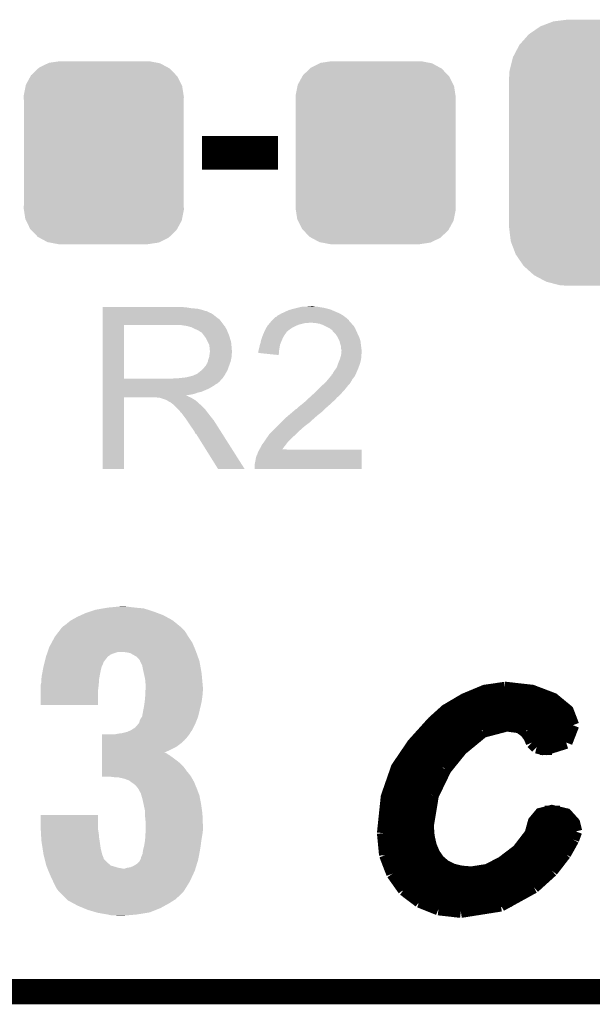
# Model space of a CAD drawing. Extents: x -1.3 to 24.2, y -3.9 to 39.7.
# Tile 8 of 48: x 11.6 to 15, y -3.9 to 2. Entities that reach past the tile are written whole.
import ezdxf

# ---------------------------------------------------------------- set-up
doc = ezdxf.new("R2010")
doc.units = 0
doc.layers.get('0').update_dxf_attribs({"linetype": 'CONTINUOUS'})
for name, color, linetype in [('5V_TO_3V3_CLICK_V100_GKO', 14, 'CONTINUOUS'), ('5V_TO_3V3_CLICK_V100_GTO', 12, 'CONTINUOUS'), ('5V_TO_3V3_CLICK_V100_GTS', 13, 'CONTINUOUS')]:
    doc.layers.add(name, color=color, linetype=linetype)

# ---------------------------------------------------------------- blocks, each defined once
blk = doc.blocks.new('CUSTOM_51')
for points in [[(-0.412794, 0.76087), (-0.368484, 0.777768), (0.407388, 0.76087), (0.3756, 0.777768)], [(-0.368484, 0.777768), (-0.333938, 0.790942), (0.3756, 0.777768), (0.32361, 0.790942)], [(-0.333938, 0.790942), (-0.273256, 0.798498), (0.32361, 0.790942), (0.29379, 0.798498)], [(-0.273256, 0.798498), (-0.25019, 0.80137), (0.29379, 0.798498), (0.25019, 0.80137)], [(-0.50967, 0.681926), (-0.482218, 0.71288), (0.51306, 0.681926), (0.47841, 0.71288)], [(-0.482218, 0.71288), (-0.44566, 0.738152), (0.47841, 0.71288), (0.45012, 0.738152)], [(-0.44566, 0.738152), (-0.412794, 0.76087), (0.45012, 0.738152), (0.407388, 0.76087)], [(-0.538216, 0.649738), (-0.50967, 0.681926), (0.53514, 0.649738), (0.51306, 0.681926)], [(-0.577562, 0.575076), (-0.55793, 0.61233), (0.574852, 0.575076), (0.560798, 0.61233)], [(-0.55793, 0.61233), (-0.538216, 0.649738), (0.560798, 0.61233), (0.53514, 0.649738)], [(-0.587972, 0.533366), (-0.577562, 0.575076), (0.590586, 0.533366), (0.574852, 0.575076)], [(-0.60071, 0.44958), (-0.597996, 0.49319), (0.60071, 0.44958), (0.595442, 0.49319)], [(-0.597996, 0.49319), (-0.587972, 0.533366), (0.595442, 0.49319), (0.590586, 0.533366)], [(-0.60198, -0.44958), (-0.60198, 0.44958), (0.60198, -0.44958), (0.60198, 0.44958)], [(-0.59544, -0.49319), (-0.60071, -0.44958), (0.597996, -0.49319), (0.60071, -0.44958)], [(-0.590586, -0.533366), (-0.59544, -0.49319), (0.58797, -0.533366), (0.597996, -0.49319)], [(-0.57485, -0.575076), (-0.590586, -0.533366), (0.577562, -0.575076), (0.58797, -0.533366)], [(-0.560798, -0.61233), (-0.57485, -0.575076), (0.557928, -0.61233), (0.577562, -0.575076)], [(-0.535138, -0.649738), (-0.560798, -0.61233), (0.538216, -0.649738), (0.557928, -0.61233)], [(-0.51306, -0.681926), (-0.535138, -0.649738), (0.509668, -0.681926), (0.538216, -0.649738)], [(-0.478408, -0.71288), (-0.51306, -0.681926), (0.482218, -0.71288), (0.509668, -0.681926)], [(-0.45012, -0.738152), (-0.478408, -0.71288), (0.445658, -0.738152), (0.482218, -0.71288)], [(-0.407386, -0.76087), (-0.45012, -0.738152), (0.412794, -0.76087), (0.445658, -0.738152)], [(-0.3756, -0.777768), (-0.407386, -0.76087), (0.368482, -0.777768), (0.412794, -0.76087)], [(-0.323608, -0.790942), (-0.3756, -0.777768), (0.333938, -0.790942), (0.368482, -0.777768)], [(-0.29379, -0.798498), (-0.323608, -0.790942), (0.273254, -0.798498), (0.333938, -0.790942)], [(-0.25019, -0.80137), (-0.29379, -0.798498), (0.25019, -0.80137), (0.273254, -0.798498)]]:
    blk.add_solid(points)
blk = doc.blocks.new('CUSTOM_52')
for points in [[(-0.39008, 0.512452), (-0.336512, 0.538644), (0.3876, 0.512452), (0.339192, 0.538644)], [(-0.336512, 0.538644), (-0.330752, 0.54146), (0.339192, 0.538644), (0.324464, 0.54146)], [(-0.330752, 0.54146), (-0.266332, 0.551046), (0.324464, 0.54146), (0.274326, 0.551046)], [(-0.266332, 0.551046), (-0.26543, 0.55118), (0.274326, 0.551046), (0.26543, 0.55118)], [(-0.437866, 0.466866), (-0.39557, 0.507216), (0.436224, 0.466866), (0.397276, 0.507216)], [(-0.39557, 0.507216), (-0.39008, 0.512452), (0.397276, 0.507216), (0.3876, 0.512452)], [(-0.469636, 0.408968), (-0.4418, 0.4597), (0.468318, 0.408968), (0.44314, 0.4597)], [(-0.4418, 0.4597), (-0.437866, 0.466866), (0.44314, 0.4597), (0.436224, 0.466866)], [(-0.482418, 0.344176), (-0.4713, 0.400542), (0.481224, 0.344176), (0.472498, 0.400542)], [(-0.4713, 0.400542), (-0.469636, 0.408968), (0.472498, 0.400542), (0.468318, 0.408968)], [(-0.4826, 0.33528), (-0.482418, 0.344176), (0.4826, 0.33528), (0.481224, 0.344176)], [(-0.48133, 0.311898), (-0.4826, 0.33528), (0.48133, 0.311898), (0.4826, 0.33528)], [(-0.48133, 0.311896), (-0.48133, 0.311898), (0.48133, 0.311896), (0.48133, 0.311898)], [(-0.48133, -0.311896), (-0.48133, 0.311896), (0.48133, -0.311896), (0.48133, 0.311896)], [(-0.4826, -0.33528), (-0.481332, -0.311898), (0.4826, -0.33528), (0.48133, -0.311898)], [(-0.481222, -0.344176), (-0.4826, -0.33528), (0.482418, -0.344176), (0.4826, -0.33528)], [(-0.481332, -0.311898), (-0.48133, -0.311896), (0.48133, -0.311898), (0.48133, -0.311896)], [(-0.472498, -0.400542), (-0.481222, -0.344176), (0.471298, -0.400542), (0.482418, -0.344176)], [(-0.468316, -0.408968), (-0.472498, -0.400542), (0.469636, -0.408968), (0.471298, -0.400542)], [(-0.44314, -0.4597), (-0.468316, -0.408968), (0.441798, -0.4597), (0.469636, -0.408968)], [(-0.436222, -0.466866), (-0.44314, -0.4597), (0.437866, -0.466866), (0.441798, -0.4597)], [(-0.397276, -0.507216), (-0.436222, -0.466866), (0.395568, -0.507216), (0.437866, -0.466866)], [(-0.387598, -0.512452), (-0.397276, -0.507216), (0.39008, -0.512452), (0.395568, -0.507216)], [(-0.339192, -0.538644), (-0.387598, -0.512452), (0.33651, -0.538644), (0.39008, -0.512452)], [(-0.324462, -0.54146), (-0.339192, -0.538644), (0.330752, -0.54146), (0.33651, -0.538644)], [(-0.274326, -0.551046), (-0.324462, -0.54146), (0.26633, -0.551046), (0.330752, -0.54146)], [(-0.26543, -0.55118), (-0.274326, -0.551046), (0.26543, -0.55118), (0.26633, -0.551046)]]:
    blk.add_solid(points)

msp = doc.modelspace()

# ---------------------------------------------------------------- linework, layer by layer
at = {"layer": '5V_TO_3V3_CLICK_V100_GKO', "const_width": 0.1524}
msp.add_lwpolyline([(-1.27, -3.81), (21.59, -3.81)], dxfattribs=at)
at = {"layer": '5V_TO_3V3_CLICK_V100_GTO'}
for points, const_width in [([(12.68984, 1.2446), (13.14704, 1.2446)], 0.2032), ([(13.78204, -2.85496), (13.8049, -2.63652), (13.86586, -2.46126), (13.96238, -2.31902), (14.08176, -2.18694), (14.1605, -2.11582), (14.27226, -2.04978), (14.39418, -1.99898), (14.5161, -1.9812)], 0.0762), ([(14.5161, -1.9812), (14.52118, -1.9812), (14.67866, -1.99898), (14.80566, -2.04724), (14.89202, -2.11836), (14.92504, -2.20472)], 0.0762), ([(14.28496, -2.04216), (14.79804, -2.04216)], 0.0762), ([(14.15796, -2.11836), (14.89202, -2.11836)], 0.0762), ([(14.07414, -2.19456), (14.92504, -2.19456)], 0.0762), ([(14.38148, -2.24282), (14.52626, -2.20472)], 0.0762), ([(14.52626, -2.20472), (14.60246, -2.21488)], 0.0762), ([(14.60246, -2.21488), (14.64056, -2.24282)], 0.0762), ([(14.8844, -2.30886), (14.92504, -2.20472)], 0.0762), ([(14.00302, -2.27076), (14.3383, -2.27076)], 0.0762), ([(14.25194, -2.3495), (14.38148, -2.24282)], 0.0762), ([(14.64056, -2.24282), (14.66342, -2.2733)], 0.0762), ([(14.66088, -2.27076), (14.9098, -2.27076)], 0.0762), ([(14.66342, -2.2733), (14.67866, -2.30886)], 0.0762), ([(13.93952, -2.34696), (14.25448, -2.34696)], 0.0762), ([(14.15542, -2.46888), (14.25194, -2.3495)], 0.0762), ([(14.67866, -2.30886), (14.7066, -2.3368)], 0.0762), ([(14.7066, -2.3368), (14.75486, -2.3495)], 0.0762), ([(14.72692, -2.34696), (14.79804, -2.34696)], 0.0762), ([(14.75486, -2.3495), (14.8844, -2.30886)], 0.0762), ([(13.88872, -2.42316), (14.18844, -2.42316)], 0.0762), ([(14.07922, -2.62636), (14.15542, -2.46888)], 0.0762), ([(13.84808, -2.49936), (14.13764, -2.49936)], 0.0762), ([(13.82014, -2.57556), (14.09954, -2.57556)], 0.0762), ([(14.04874, -2.81178), (14.07922, -2.62636)], 0.0762), ([(13.79982, -2.65176), (14.0716, -2.65176)], 0.0762), ([(13.78712, -2.72796), (14.05382, -2.72796)], 0.0762), ([(14.04874, -2.81178), (14.05382, -2.87528), (14.06652, -2.93116), (14.08684, -2.97942), (14.11478, -3.02006), (14.15288, -3.05308), (14.1986, -3.07594), (14.25194, -3.08864), (14.3129, -3.09372), (14.40942, -3.07848), (14.49832, -3.03276), (14.59484, -2.9591), (14.67104, -2.86004), (14.69136, -2.78638), (14.72946, -2.74066), (14.79804, -2.72288), (14.8844, -2.7432), (14.93012, -2.794), (14.94282, -2.8448)], 0.0762), ([(14.75486, -2.72796), (14.8463, -2.72796)], 0.0762), ([(13.78204, -2.80416), (14.04874, -2.80416)], 0.0762), ([(14.68628, -2.80416), (14.93266, -2.80416)], 0.0762), ([(13.78204, -2.85496), (13.79474, -2.98704)], 0.0762), ([(13.78204, -2.88036), (14.05382, -2.88036)], 0.0762), ([(14.65834, -2.88036), (14.93012, -2.88036)], 0.0762), ([(14.92504, -2.89306), (14.94282, -2.8448)], 0.0762), ([(14.87678, -2.97942), (14.92504, -2.89306)], 0.0762), ([(13.78966, -2.95656), (14.07414, -2.95656)], 0.0762), ([(13.79474, -2.98704), (13.83792, -3.0988)], 0.0762), ([(14.59738, -2.95656), (14.89202, -2.95656)], 0.0762), ([(14.79804, -3.08102), (14.87678, -2.97942)], 0.0762), ([(13.80998, -3.03276), (14.12748, -3.03276)], 0.0762), ([(14.50086, -3.03276), (14.83868, -3.03276)], 0.0762), ([(13.83792, -3.0988), (13.9065, -3.19532)], 0.0762), ([(13.843, -3.10896), (14.77264, -3.10896)], 0.0762), ([(14.68882, -3.18008), (14.79804, -3.08102)], 0.0762), ([(14.4907, -3.2893), (14.68882, -3.18008)], 0.0762), ([(13.89888, -3.18516), (14.6812, -3.18516)], 0.0762), ([(13.9065, -3.19532), (14.00048, -3.26644)], 0.0762), ([(13.99286, -3.26136), (14.55674, -3.26136)], 0.0762), ([(14.00048, -3.26644), (14.11478, -3.31216)], 0.0762), ([(14.2494, -3.3274), (14.4907, -3.2893)], 0.0762), ([(14.11478, -3.31216), (14.2494, -3.3274)], 0.0762)]:
    msp.add_lwpolyline(points, dxfattribs=dict(at, const_width=const_width))
for points in [[(12.09042, 0.31242), (12.090422, 0.31496), (12.59586, 0.31242), (12.56792, 0.31496)], [(12.09042, 0.30734), (12.09042, 0.31242), (12.626338, 0.30734), (12.59586, 0.31242)], [(12.09042, 0.3048), (12.09042, 0.30734), (12.6619, 0.3048), (12.626338, 0.30734)], [(12.09042, 0.29718), (12.09042, 0.3048), (12.692378, 0.29718), (12.6619, 0.3048)], [(12.09042, 0.2921), (12.09042, 0.29718), (12.707622, 0.2921), (12.692378, 0.29718)], [(13.19784, 0.28956), (13.21562, 0.297182), (13.48825, 0.28956), (13.470464, 0.297182)], [(13.21562, 0.297182), (13.224506, 0.29972), (13.470464, 0.297182), (13.464542, 0.29972)], [(13.224506, 0.29972), (13.2334, 0.30226), (13.464542, 0.29972), (13.455018, 0.30226)], [(13.2334, 0.30226), (13.26388, 0.30988), (13.455018, 0.30226), (13.42644, 0.30988)], [(13.26388, 0.30988), (13.27404, 0.31242), (13.42644, 0.30988), (13.411202, 0.31242)], [(13.27404, 0.31242), (13.296902, 0.3175), (13.411202, 0.31242), (13.380722, 0.3175)], [(13.3223, 0.3175), (13.347698, 0.32004), (13.370562, 0.3175), (13.360402, 0.32004)], [(12.090418, 0.21844), (12.09042, 0.238758), (12.81176, 0.21844), (12.796522, 0.238758)], [(12.09042, 0.28956), (12.09042, 0.2921), (12.720322, 0.28956), (12.707622, 0.2921)], [(12.09042, 0.289538), (12.09042, 0.28956), (12.72286, 0.289538), (12.720322, 0.28956)], [(12.09042, 0.287014), (12.09042, 0.289538), (12.722874, 0.287014), (12.72286, 0.289538)], [(12.09042, 0.28194), (12.09042, 0.287014), (12.73302, 0.28194), (12.722874, 0.287014)], [(12.09042, 0.276858), (12.09042, 0.28194), (12.745722, 0.276858), (12.73302, 0.28194)], [(12.09042, 0.2667), (12.09042, 0.276858), (12.76096, 0.2667), (12.745722, 0.276858)], [(12.09042, 0.254), (12.09042, 0.2667), (12.7762, 0.254), (12.76096, 0.2667)], [(12.09042, 0.238758), (12.09042, 0.254), (12.796522, 0.238758), (12.7762, 0.254)], [(13.108938, 0.231138), (13.116544, 0.238744), (13.576304, 0.231138), (13.573764, 0.238744)], [(13.116544, 0.238744), (13.11656, 0.23876), (13.573764, 0.238744), (13.571226, 0.23876)], [(13.11656, 0.23876), (13.119102, 0.241302), (13.571226, 0.23876), (13.568678, 0.241302)], [(13.119102, 0.241302), (13.131804, 0.254), (13.568678, 0.241302), (13.55344, 0.254)], [(13.131804, 0.254), (13.139422, 0.256544), (13.55344, 0.254), (13.54988, 0.256544)], [(13.139422, 0.256544), (13.147044, 0.264162), (13.54988, 0.256544), (13.539216, 0.264162)], [(13.147044, 0.264162), (13.152118, 0.2667), (13.539216, 0.264162), (13.535662, 0.2667)], [(13.152118, 0.2667), (13.157198, 0.26924), (13.535662, 0.2667), (13.531218, 0.26924)], [(13.157198, 0.26924), (13.169898, 0.27686), (13.531218, 0.26924), (13.517882, 0.27686)], [(13.169898, 0.27686), (13.1826, 0.28194), (13.517882, 0.27686), (13.50603, 0.28194)], [(13.1826, 0.28194), (13.19784, 0.28956), (13.50603, 0.28194), (13.48825, 0.28956)], [(12.090412, -0.116818), (12.090418, 0.20572), (12.21994, -0.116818), (12.219942, 0.20572)], [(12.090418, 0.20574), (12.090418, 0.21844), (12.821638, 0.20574), (12.81176, 0.21844)], [(12.090418, 0.20572), (12.090418, 0.20574), (12.219942, 0.20572), (12.52728, 0.20574)], [(12.598402, 0.20066), (12.565382, 0.20574), (12.825588, 0.20066), (12.821638, 0.20574)], [(12.617042, 0.195576), (12.598402, 0.20066), (12.82954, 0.195576), (12.825588, 0.20066)], [(12.62634, 0.19304), (12.617042, 0.195576), (12.829544, 0.19304), (12.82954, 0.195576)], [(12.626352, 0.193034), (12.62634, 0.19304), (12.829544, 0.193034), (12.829544, 0.19304)], [(12.64666, 0.18288), (12.626352, 0.193034), (12.83716, 0.18288), (12.829544, 0.193034)], [(12.66444, 0.17526), (12.64666, 0.18288), (12.840208, 0.17526), (12.83716, 0.18288)], [(13.066346, 0.167638), (13.07338, 0.182878), (13.20292, 0.167638), (13.222512, 0.182878)], [(13.07338, 0.182878), (13.074832, 0.18542), (13.222512, 0.182878), (13.225782, 0.18542)], [(13.074832, 0.18542), (13.082088, 0.19812), (13.225782, 0.18542), (13.24864, 0.19812)], [(13.082088, 0.19812), (13.08354, 0.200658), (13.24864, 0.19812), (13.25435, 0.200658)], [(13.08354, 0.200658), (13.08989, 0.20828), (13.25435, 0.200658), (13.271498, 0.20828)], [(13.08989, 0.20828), (13.098356, 0.21844), (13.271498, 0.20828), (13.312138, 0.21844)], [(13.098356, 0.21844), (13.100472, 0.220978), (13.329916, 0.21844), (13.334996, 0.220978)], [(13.100472, 0.22098), (13.108938, 0.231138), (13.58646, 0.22098), (13.576304, 0.231138)], [(13.100472, 0.220978), (13.100472, 0.22098), (13.334996, 0.220978), (13.342622, 0.22098)], [(13.373102, 0.21844), (13.342622, 0.22098), (13.589, 0.21844), (13.58646, 0.22098)], [(13.373114, 0.218438), (13.373102, 0.21844), (13.589, 0.218438), (13.589, 0.21844)], [(13.401038, 0.21336), (13.373114, 0.218438), (13.592812, 0.21336), (13.589, 0.218438)], [(13.414586, 0.20828), (13.401038, 0.21336), (13.596622, 0.20828), (13.592812, 0.21336)], [(13.42136, 0.20574), (13.414586, 0.20828), (13.599162, 0.20574), (13.596622, 0.20828)], [(13.431524, 0.200658), (13.42136, 0.20574), (13.604242, 0.200658), (13.599162, 0.20574)], [(13.456918, 0.18796), (13.431524, 0.200658), (13.61186, 0.18796), (13.604242, 0.200658)], [(13.456922, 0.187958), (13.456918, 0.18796), (13.61186, 0.187958), (13.61186, 0.18796)], [(13.46708, 0.18034), (13.456922, 0.187958), (13.615324, 0.18034), (13.61186, 0.187958)], [(13.474696, 0.17526), (13.46708, 0.18034), (13.617634, 0.17526), (13.615324, 0.18034)], [(12.67291, 0.17018), (12.66444, 0.17526), (12.84224, 0.17018), (12.840208, 0.17526)], [(12.67714, 0.167642), (12.67291, 0.17018), (12.843328, 0.167642), (12.84224, 0.17018)], [(12.684764, 0.16256), (12.67714, 0.167642), (12.845506, 0.16256), (12.843328, 0.167642)], [(12.687304, 0.162552), (12.684764, 0.16256), (12.84551, 0.162552), (12.845506, 0.16256)], [(12.69492, 0.1524), (12.687304, 0.162552), (12.84986, 0.1524), (12.84551, 0.162552)], [(12.70254, 0.14224), (12.69492, 0.1524), (12.853248, 0.14224), (12.84986, 0.1524)], [(12.711612, 0.12954), (12.70254, 0.14224), (12.85748, 0.12954), (12.853248, 0.14224)], [(12.71524, 0.124458), (12.711612, 0.12954), (12.859006, 0.124458), (12.85748, 0.12954)], [(12.7254, 0.104138), (12.71524, 0.124458), (12.8651, 0.104138), (12.859006, 0.124458)], [(13.045442, 0.1143), (13.050884, 0.12954), (13.170988, 0.1143), (13.17752, 0.12954)], [(13.050884, 0.12954), (13.057232, 0.147318), (13.17752, 0.12954), (13.187678, 0.147318)], [(13.057232, 0.147318), (13.05814, 0.149858), (13.187678, 0.147318), (13.189582, 0.149858)], [(13.05814, 0.149858), (13.061656, 0.15748), (13.189582, 0.149858), (13.1953, 0.15748)], [(13.061656, 0.15748), (13.065174, 0.1651), (13.1953, 0.15748), (13.20038, 0.1651)], [(13.065174, 0.1651), (13.066346, 0.167638), (13.20038, 0.1651), (13.20292, 0.167638)], [(13.477238, 0.170184), (13.474696, 0.17526), (13.61994, 0.170184), (13.617634, 0.17526)], [(13.487402, 0.16002), (13.477238, 0.170184), (13.62456, 0.16002), (13.61994, 0.170184)], [(13.495018, 0.152402), (13.487402, 0.16002), (13.628078, 0.152402), (13.62456, 0.16002)], [(13.50772, 0.132078), (13.495018, 0.152402), (13.63746, 0.132078), (13.628078, 0.152402)], [(13.51026, 0.127), (13.50772, 0.132078), (13.639802, 0.127), (13.63746, 0.132078)], [(13.51788, 0.111762), (13.51026, 0.127), (13.644154, 0.111762), (13.639802, 0.127)], [(12.73302, 0.088896), (12.7254, 0.104138), (12.866626, 0.088896), (12.8651, 0.104138)], [(12.734472, 0.07874), (12.73302, 0.088896), (12.86764, 0.07874), (12.866626, 0.088896)], [(12.73556, 0.071118), (12.734472, 0.07874), (12.868276, 0.071118), (12.86764, 0.07874)], [(12.735562, 0.058418), (12.73556, 0.071118), (12.869334, 0.058418), (12.868276, 0.071118)], [(13.03147, 0.055882), (13.03528, 0.07112), (13.15466, 0.055882), (13.1572, 0.07112)], [(13.03528, 0.07112), (13.037822, 0.08382), (13.1572, 0.07112), (13.159316, 0.08382)], [(13.037822, 0.08382), (13.038666, 0.086358), (13.159316, 0.08382), (13.15974, 0.086358)], [(13.038666, 0.086358), (13.0429, 0.09906), (13.15974, 0.086358), (13.16482, 0.09906)], [(13.0429, 0.09906), (13.045018, 0.11176), (13.16482, 0.09906), (13.1699, 0.11176)], [(13.045018, 0.11176), (13.045442, 0.1143), (13.1699, 0.11176), (13.170988, 0.1143)], [(13.518518, 0.109218), (13.51788, 0.111762), (13.64488, 0.109218), (13.644154, 0.111762)], [(13.522962, 0.09144), (13.518518, 0.109218), (13.647104, 0.09144), (13.64488, 0.109218)], [(13.528038, 0.076202), (13.522962, 0.09144), (13.649008, 0.076202), (13.647104, 0.09144)], [(13.52804, 0.063502), (13.528038, 0.076202), (13.650596, 0.063502), (13.649008, 0.076202)], [(13.53058, 0.053342), (13.52804, 0.063502), (13.651866, 0.053342), (13.650596, 0.063502)], [(12.72794, -0.000002), (12.733018, 0.012698), (12.865098, -0.000002), (12.86764, 0.012698)], [(12.733018, 0.012698), (12.735558, 0.030476), (12.86764, 0.012698), (12.86764, 0.030476)], [(12.735558, 0.030476), (12.736646, 0.038098), (12.86764, 0.030476), (12.870178, 0.038098)], [(12.7381, 0.050796), (12.735562, 0.058418), (12.86997, 0.050796), (12.869334, 0.058418)], [(12.736646, 0.038098), (12.7381, 0.04826), (12.870178, 0.038098), (12.870178, 0.04826)], [(12.7381, 0.048262), (12.7381, 0.050796), (12.87018, 0.048262), (12.86997, 0.050796)], [(12.7381, 0.04826), (12.7381, 0.048262), (12.870178, 0.04826), (12.87018, 0.048262)], [(13.0302, 0.050802), (13.03147, 0.055882), (13.154232, 0.050802), (13.15466, 0.055882)], [(13.0302, 0.03812), (13.0302, 0.050802), (13.153166, 0.03812), (13.154232, 0.050802)], [(13.152098, 0.025402), (13.0302, 0.03812), (13.152098, 0.025402), (13.153166, 0.03812)], [(13.52042, -0.000002), (13.52423, 0.0127), (13.648144, -0.000002), (13.64996, 0.0127)], [(13.52423, 0.0127), (13.52804, 0.025402), (13.64996, 0.0127), (13.64996, 0.025402)], [(13.52804, 0.025402), (13.528292, 0.027938), (13.64996, 0.025402), (13.64996, 0.027938)], [(13.528292, 0.027938), (13.529308, 0.038098), (13.64996, 0.027938), (13.6525, 0.038098)], [(13.529308, 0.038098), (13.530324, 0.048258), (13.6525, 0.038098), (13.6525, 0.048258)], [(13.530324, 0.048258), (13.53058, 0.050798), (13.6525, 0.048258), (13.652184, 0.050798)], [(13.53058, 0.050798), (13.53058, 0.053342), (13.652184, 0.050798), (13.651866, 0.053342)], [(12.687298, -0.066042), (12.7, -0.05334), (12.843162, -0.066042), (12.84778, -0.05334)], [(12.7, -0.05334), (12.710158, -0.040642), (12.84778, -0.05334), (12.852398, -0.040642)], [(12.710158, -0.040642), (12.712698, -0.0381), (12.852398, -0.040642), (12.853322, -0.0381)], [(12.712698, -0.0381), (12.71524, -0.033022), (12.853322, -0.0381), (12.855168, -0.033022)], [(12.71524, -0.033022), (12.720318, -0.025402), (12.855168, -0.033022), (12.857938, -0.025402)], [(12.720318, -0.025402), (12.725398, -0.012702), (12.857938, -0.025402), (12.862556, -0.012702)], [(12.725398, -0.0127), (12.72794, -0.000002), (12.862558, -0.0127), (12.865098, -0.000002)], [(12.725398, -0.012702), (12.725398, -0.0127), (12.862556, -0.012702), (12.862558, -0.0127)], [(13.48994, -0.06604), (13.50264, -0.048258), (13.627096, -0.06604), (13.633764, -0.048258)], [(13.50264, -0.048258), (13.510258, -0.025402), (13.633764, -0.048258), (13.642338, -0.025402)], [(13.510258, -0.025402), (13.51026, -0.0254), (13.642338, -0.025402), (13.642338, -0.0254)], [(13.51026, -0.0254), (13.518388, -0.00508), (13.642338, -0.0254), (13.64742, -0.00508)], [(13.518388, -0.00508), (13.52042, -0.000002), (13.64742, -0.00508), (13.648144, -0.000002)], [(12.090412, -0.11684), (12.090412, -0.116818), (12.509498, -0.11684), (12.21994, -0.116818)], [(12.090412, -0.127006), (12.090412, -0.11684), (12.8016, -0.127006), (12.81176, -0.11684)], [(12.509498, -0.11684), (12.527264, -0.114302), (12.81176, -0.11684), (12.814298, -0.114302)], [(12.527264, -0.114302), (12.52728, -0.1143), (12.814298, -0.114302), (12.814298, -0.1143)], [(12.547598, -0.1143), (12.593318, -0.10922), (12.814298, -0.1143), (12.817686, -0.10922)], [(12.593318, -0.10922), (12.633958, -0.09906), (12.817686, -0.10922), (12.824462, -0.09906)], [(12.636496, -0.09906), (12.644116, -0.093982), (12.824462, -0.09906), (12.827424, -0.093982)], [(12.644116, -0.093982), (12.651738, -0.09144), (12.827424, -0.093982), (12.828906, -0.09144)], [(12.651738, -0.09144), (12.661898, -0.086362), (12.828906, -0.09144), (12.831868, -0.086362)], [(12.661898, -0.086362), (12.684122, -0.068582), (12.831868, -0.086362), (12.84224, -0.068582)], [(12.684122, -0.068582), (12.687298, -0.066042), (12.84224, -0.068582), (12.843162, -0.066042)], [(13.45099, -0.119382), (13.46369, -0.104138), (13.596618, -0.119382), (13.60932, -0.104138)], [(13.46369, -0.104138), (13.47216, -0.093974), (13.60932, -0.104138), (13.614402, -0.093974)], [(13.47216, -0.093974), (13.472182, -0.09144), (13.614402, -0.093974), (13.615668, -0.09144)], [(13.472182, -0.09144), (13.474706, -0.091426), (13.615668, -0.09144), (13.615676, -0.091426)], [(13.474706, -0.091426), (13.475968, -0.0889), (13.615676, -0.091426), (13.61694, -0.0889)], [(13.475968, -0.0889), (13.479782, -0.081278), (13.61694, -0.0889), (13.619988, -0.081278)], [(13.479782, -0.081278), (13.483166, -0.0762), (13.619988, -0.081278), (13.62202, -0.0762)], [(13.483166, -0.0762), (13.488244, -0.068584), (13.62202, -0.0762), (13.62456, -0.068584)], [(13.488244, -0.068584), (13.48994, -0.06604), (13.62456, -0.068584), (13.627096, -0.06604)], [(12.09041, -0.12954), (12.090412, -0.127006), (12.801578, -0.12954), (12.8016, -0.127006)], [(12.09041, -0.129554), (12.09041, -0.12954), (12.799054, -0.129554), (12.801578, -0.12954)], [(12.09041, -0.13462), (12.09041, -0.129554), (12.796516, -0.13462), (12.799054, -0.129554)], [(12.09041, -0.139702), (12.09041, -0.13462), (12.788898, -0.139702), (12.796516, -0.13462)], [(12.09041, -0.144782), (12.09041, -0.139702), (12.783816, -0.144782), (12.788898, -0.139702)], [(12.09041, -0.149862), (12.09041, -0.144782), (12.77366, -0.149862), (12.783816, -0.144782)], [(12.09041, -0.157482), (12.09041, -0.149862), (12.763498, -0.157482), (12.77366, -0.149862)], [(12.09041, -0.17272), (12.09041, -0.157482), (12.7381, -0.17272), (12.763498, -0.157482)], [(12.09041, -0.18034), (12.09041, -0.17272), (12.72286, -0.18034), (12.7381, -0.17272)], [(13.38326, -0.18796), (13.40866, -0.16256), (13.54582, -0.18796), (13.56614, -0.16256)], [(13.40866, -0.16256), (13.41374, -0.15748), (13.56614, -0.16256), (13.570584, -0.15748)], [(13.41374, -0.15748), (13.431522, -0.14224), (13.570584, -0.15748), (13.58392, -0.14224)], [(13.431522, -0.14224), (13.44676, -0.12446), (13.58392, -0.14224), (13.593796, -0.12446)], [(13.44676, -0.12446), (13.45099, -0.119382), (13.593796, -0.12446), (13.596618, -0.119382)], [(12.0904, -0.660378), (12.090408, -0.228622), (12.219918, -0.660378), (12.21994, -0.228622)], [(12.090408, -0.218442), (12.09041, -0.215934), (12.598404, -0.218442), (12.595892, -0.215934)], [(12.090408, -0.220982), (12.090408, -0.218442), (12.603482, -0.220982), (12.598404, -0.218442)], [(12.090408, -0.22606), (12.090408, -0.220982), (12.6111, -0.22606), (12.603482, -0.220982)], [(12.090408, -0.2286), (12.090408, -0.22606), (12.617452, -0.2286), (12.6111, -0.22606)], [(12.090408, -0.228622), (12.090408, -0.2286), (12.21994, -0.228622), (12.412978, -0.2286)], [(12.09041, -0.19558), (12.09041, -0.18034), (12.687298, -0.19558), (12.72286, -0.18034)], [(12.09041, -0.200662), (12.09041, -0.19558), (12.664438, -0.200662), (12.687298, -0.19558)], [(12.09041, -0.20828), (12.09041, -0.200662), (12.644118, -0.20828), (12.664438, -0.200662)], [(12.09041, -0.21336), (12.09041, -0.20828), (12.621258, -0.21336), (12.644118, -0.20828)], [(12.09041, -0.215934), (12.09041, -0.21336), (12.595892, -0.215934), (12.621258, -0.21336)], [(12.423138, -0.23114), (12.412978, -0.2286), (12.623802, -0.23114), (12.617452, -0.2286)], [(12.438374, -0.233674), (12.435834, -0.23114), (12.628026, -0.233674), (12.623802, -0.23114)], [(12.440916, -0.23368), (12.438374, -0.233674), (12.628036, -0.23368), (12.628026, -0.233674)], [(12.471398, -0.24384), (12.440916, -0.23368), (12.644968, -0.24384), (12.628036, -0.23368)], [(13.32484, -0.2413), (13.33669, -0.231142), (13.49451, -0.2413), (13.502638, -0.231142)], [(13.33669, -0.231142), (13.34262, -0.22606), (13.502638, -0.231142), (13.50899, -0.22606)], [(13.34262, -0.22606), (13.348088, -0.220982), (13.50899, -0.22606), (13.515338, -0.220982)], [(13.348088, -0.220982), (13.3645, -0.205742), (13.515338, -0.220982), (13.530578, -0.205742)], [(13.3645, -0.205742), (13.372708, -0.19812), (13.530578, -0.205742), (13.53566, -0.19812)], [(13.372708, -0.19812), (13.37818, -0.19304), (13.53566, -0.19812), (13.54074, -0.19304)], [(13.37818, -0.19304), (13.38326, -0.18796), (13.54074, -0.19304), (13.54582, -0.18796)], [(12.476478, -0.24638), (12.471398, -0.24384), (12.6492, -0.24638), (12.644968, -0.24384)], [(12.481558, -0.24892), (12.476478, -0.24638), (12.652376, -0.24892), (12.6492, -0.24638)], [(12.489178, -0.253998), (12.481558, -0.24892), (12.658724, -0.253998), (12.652376, -0.24892)], [(12.494256, -0.256538), (12.489178, -0.253998), (12.661898, -0.256538), (12.658724, -0.253998)], [(12.496794, -0.25654), (12.494256, -0.256538), (12.6619, -0.25654), (12.661898, -0.256538)], [(12.49934, -0.259078), (12.496794, -0.25654), (12.664438, -0.259078), (12.6619, -0.25654)], [(12.5095, -0.2667), (12.49934, -0.259078), (12.67206, -0.2667), (12.664438, -0.259078)], [(12.512676, -0.26924), (12.5095, -0.2667), (12.6746, -0.26924), (12.67206, -0.2667)], [(12.519028, -0.274322), (12.512676, -0.26924), (12.682222, -0.274322), (12.6746, -0.26924)], [(12.522198, -0.276858), (12.519028, -0.274322), (12.684758, -0.276858), (12.682222, -0.274322)], [(12.545062, -0.299722), (12.522198, -0.276858), (12.70762, -0.299722), (12.684758, -0.276858)], [(13.258806, -0.299714), (13.271502, -0.28702), (13.428984, -0.299714), (13.443794, -0.28702)], [(13.271502, -0.28702), (13.28166, -0.2794), (13.443794, -0.28702), (13.452684, -0.2794)], [(13.28166, -0.2794), (13.29436, -0.26924), (13.452684, -0.2794), (13.46454, -0.26924)], [(13.29436, -0.26924), (13.309598, -0.256542), (13.46454, -0.26924), (13.477238, -0.256542)], [(13.309598, -0.256542), (13.309602, -0.256538), (13.477238, -0.256542), (13.477242, -0.256538)], [(13.309602, -0.256538), (13.322298, -0.243842), (13.477242, -0.256538), (13.492478, -0.243842)], [(13.322298, -0.243842), (13.32484, -0.2413), (13.492478, -0.243842), (13.49451, -0.2413)], [(12.552678, -0.30734), (12.545062, -0.299722), (12.713336, -0.30734), (12.70762, -0.299722)], [(12.560298, -0.3175), (12.552678, -0.30734), (12.720956, -0.3175), (12.713336, -0.30734)], [(12.56157, -0.32004), (12.560298, -0.3175), (12.72286, -0.32004), (12.720956, -0.3175)], [(12.562834, -0.322566), (12.56157, -0.32004), (12.724826, -0.322566), (12.72286, -0.32004)], [(12.56537, -0.32258), (12.562834, -0.322566), (12.724836, -0.32258), (12.724826, -0.322566)], [(12.580616, -0.3429), (12.56537, -0.32258), (12.74064, -0.3429), (12.724836, -0.32258)], [(12.59586, -0.36322), (12.580616, -0.3429), (12.756896, -0.36322), (12.74064, -0.3429)], [(13.18768, -0.35814), (13.211694, -0.33782), (13.36294, -0.35814), (13.3858, -0.33782)], [(13.211694, -0.33782), (13.2207, -0.3302), (13.3858, -0.33782), (13.395596, -0.3302)], [(13.2207, -0.3302), (13.232554, -0.32004), (13.395596, -0.3302), (13.408658, -0.32004)], [(13.232554, -0.32004), (13.256266, -0.29972), (13.408658, -0.32004), (13.428978, -0.29972)], [(13.256266, -0.29972), (13.257112, -0.299718), (13.428978, -0.29972), (13.42898, -0.299718)], [(13.257112, -0.299718), (13.258806, -0.299714), (13.42898, -0.299718), (13.428984, -0.299714)], [(12.599248, -0.368302), (12.59586, -0.36322), (12.76096, -0.368302), (12.756896, -0.36322)], [(12.617874, -0.39624), (12.599248, -0.368302), (12.77874, -0.39624), (12.76096, -0.368302)], [(12.62634, -0.40894), (12.617874, -0.39624), (12.786798, -0.40894), (12.77874, -0.39624)], [(12.63904, -0.426718), (12.62634, -0.40894), (12.798078, -0.426718), (12.786798, -0.40894)], [(13.1191, -0.42672), (13.13942, -0.4064), (13.28166, -0.42672), (13.30452, -0.4064)], [(13.13942, -0.4064), (13.1572, -0.38862), (13.30452, -0.4064), (13.32738, -0.38862)], [(13.1572, -0.38862), (13.16482, -0.381), (13.32738, -0.38862), (13.337538, -0.381)], [(13.16482, -0.381), (13.180058, -0.365762), (13.337538, -0.381), (13.352778, -0.365762)], [(13.180058, -0.365762), (13.18514, -0.36068), (13.352778, -0.365762), (13.3604, -0.36068)], [(13.18514, -0.36068), (13.18768, -0.35814), (13.3604, -0.36068), (13.36294, -0.35814)], [(12.6492, -0.444502), (12.63904, -0.426718), (12.809362, -0.444502), (12.798078, -0.426718)], [(12.651738, -0.449574), (12.6492, -0.444502), (12.81258, -0.449574), (12.809362, -0.444502)], [(12.656814, -0.452118), (12.651738, -0.449574), (12.814194, -0.452118), (12.81258, -0.449574)], [(12.659362, -0.4572), (12.656814, -0.452118), (12.817418, -0.4572), (12.814194, -0.452118)], [(12.786358, -0.66039), (12.659362, -0.4572), (12.946334, -0.66039), (12.817418, -0.4572)], [(13.06576, -0.4953), (13.081, -0.47244), (13.21054, -0.4953), (13.233398, -0.47244)], [(13.081, -0.47244), (13.084556, -0.467358), (13.233398, -0.47244), (13.23848, -0.467358)], [(13.084556, -0.467358), (13.097002, -0.44958), (13.23848, -0.467358), (13.2588, -0.44958)], [(13.097002, -0.44958), (13.098782, -0.447038), (13.2588, -0.44958), (13.261342, -0.447038)], [(13.098782, -0.447038), (13.1191, -0.42672), (13.261342, -0.447038), (13.28166, -0.42672)], [(13.04036, -0.53594), (13.04798, -0.5207), (13.178396, -0.53594), (13.19022, -0.5207)], [(13.04798, -0.5207), (13.050522, -0.51562), (13.19022, -0.5207), (13.19403, -0.51562)], [(13.050522, -0.51562), (13.061948, -0.500382), (13.19403, -0.51562), (13.20546, -0.500382)], [(13.061948, -0.500382), (13.06576, -0.4953), (13.20546, -0.500382), (13.21054, -0.4953)], [(13.01242, -0.60706), (13.014962, -0.591818), (13.652488, -0.60706), (13.65249, -0.591818)], [(13.014962, -0.591818), (13.020044, -0.576578), (13.65249, -0.591818), (13.652492, -0.576578)], [(13.020044, -0.576578), (13.02258, -0.574036), (13.652492, -0.576578), (13.652494, -0.574036)], [(13.02258, -0.574036), (13.02512, -0.56642), (13.652494, -0.574036), (13.652494, -0.56642)], [(13.02512, -0.56642), (13.0302, -0.553718), (13.652494, -0.56642), (13.652498, -0.553718)], [(13.0302, -0.553718), (13.035992, -0.543582), (13.652498, -0.553718), (13.6525, -0.543582)], [(13.035992, -0.543582), (13.036004, -0.54356), (13.6525, -0.543582), (13.172484, -0.54356)], [(13.036004, -0.54356), (13.04036, -0.53594), (13.172484, -0.54356), (13.178396, -0.53594)], [(13.00734, -0.632458), (13.01242, -0.60706), (13.652482, -0.632458), (13.652488, -0.60706)], [(13.00734, -0.660378), (13.00734, -0.632458), (13.652478, -0.660378), (13.652482, -0.632458)], [(12.219918, -0.6604), (12.0904, -0.660378), (12.219918, -0.6604), (12.219918, -0.660378)], [(12.94634, -0.6604), (12.946334, -0.66039), (12.94634, -0.6604), (12.786358, -0.66039)], [(13.652478, -0.6604), (13.00734, -0.660378), (13.652478, -0.6604), (13.652478, -0.660378)], [(11.938, -1.55194), (11.960578, -1.54178), (12.474788, -1.55194), (12.456162, -1.54178)], [(11.960578, -1.54178), (11.988802, -1.52908), (12.456162, -1.54178), (12.422298, -1.52908)], [(11.988802, -1.52908), (12.019286, -1.518918), (12.422298, -1.52908), (12.3952, -1.518918)], [(12.019286, -1.518918), (12.04976, -1.50876), (12.3952, -1.518918), (12.363274, -1.50876)], [(12.04976, -1.50876), (12.093954, -1.50114), (12.363274, -1.50876), (12.339322, -1.50114)], [(12.093954, -1.50114), (12.123418, -1.49606), (12.339322, -1.50114), (12.28598, -1.49606)], [(12.123418, -1.49606), (12.177604, -1.49098), (12.28598, -1.49606), (12.2428, -1.49098)], [(12.177604, -1.49098), (12.204698, -1.48844), (12.2428, -1.49098), (12.22502, -1.48844)], [(11.85164, -1.61036), (11.86942, -1.59766), (12.559106, -1.61036), (12.543416, -1.59766)], [(11.86942, -1.59766), (11.897362, -1.574798), (12.543416, -1.59766), (12.515174, -1.574798)], [(11.897362, -1.574798), (11.901874, -1.57226), (12.515174, -1.574798), (12.512038, -1.57226)], [(11.901874, -1.57226), (11.938, -1.55194), (12.512038, -1.57226), (12.474788, -1.55194)], [(11.805314, -1.66878), (11.830472, -1.635762), (12.60602, -1.66878), (12.585702, -1.635762)], [(11.830472, -1.635762), (11.844022, -1.61798), (12.585702, -1.635762), (12.56792, -1.61798)], [(11.844022, -1.61798), (11.84656, -1.61544), (12.56792, -1.61798), (12.56538, -1.61544)], [(11.84656, -1.61544), (11.85164, -1.61036), (12.56538, -1.61544), (12.559106, -1.61036)], [(11.77036, -1.732278), (11.784116, -1.70688), (12.642114, -1.732278), (12.63142, -1.70688)], [(11.784116, -1.70688), (11.80338, -1.67132), (12.63142, -1.70688), (12.607714, -1.67132)], [(11.80338, -1.67132), (11.805314, -1.66878), (12.607714, -1.67132), (12.60602, -1.66878)], [(11.75004, -1.790702), (11.754456, -1.778002), (12.123418, -1.790702), (12.141198, -1.778002)], [(11.754456, -1.778002), (11.757108, -1.77038), (12.141198, -1.778002), (12.16152, -1.77038)], [(11.757108, -1.77038), (11.758874, -1.765302), (12.16152, -1.77038), (12.17676, -1.765302)], [(11.758874, -1.765302), (11.759758, -1.76276), (12.17676, -1.765302), (12.189458, -1.76276)], [(11.759758, -1.76276), (11.762408, -1.75514), (12.654484, -1.76276), (12.65174, -1.75514)], [(11.762408, -1.75514), (11.77036, -1.732278), (12.65174, -1.75514), (12.642114, -1.732278)], [(12.23264, -1.7653), (12.204702, -1.76276), (12.655398, -1.7653), (12.654484, -1.76276)], [(12.258036, -1.770378), (12.23264, -1.7653), (12.657226, -1.770378), (12.655398, -1.7653)], [(12.293598, -1.790698), (12.258036, -1.770378), (12.664542, -1.790698), (12.657226, -1.770378)], [(11.7348, -1.85166), (11.73861, -1.83642), (12.085318, -1.85166), (12.09294, -1.83642)], [(11.73861, -1.83642), (11.740514, -1.828802), (12.09294, -1.83642), (12.095478, -1.828802)], [(11.740514, -1.828802), (11.741148, -1.826264), (12.095478, -1.828802), (12.09548, -1.826264)], [(11.741148, -1.826264), (11.74623, -1.80594), (12.09548, -1.826264), (12.11072, -1.80594)], [(11.74623, -1.80594), (11.75004, -1.790702), (12.11072, -1.80594), (12.123418, -1.790702)], [(12.311378, -1.808478), (12.293598, -1.790698), (12.670942, -1.808478), (12.664542, -1.790698)], [(12.316456, -1.816094), (12.311378, -1.808478), (12.673684, -1.816094), (12.670942, -1.808478)], [(12.31646, -1.818636), (12.316456, -1.816094), (12.674598, -1.818636), (12.673684, -1.816094)], [(12.316464, -1.818642), (12.31646, -1.818636), (12.6746, -1.818642), (12.674598, -1.818636)], [(12.329158, -1.844038), (12.316464, -1.818642), (12.679136, -1.844038), (12.6746, -1.818642)], [(11.72464, -1.905002), (11.72609, -1.89738), (12.073774, -1.905002), (12.07516, -1.89738)], [(11.72609, -1.89738), (11.730928, -1.87198), (12.07516, -1.89738), (12.08024, -1.87198)], [(11.730928, -1.87198), (11.734798, -1.851662), (12.08024, -1.87198), (12.085318, -1.851662)], [(11.734798, -1.851662), (11.7348, -1.85166), (12.085318, -1.851662), (12.085318, -1.85166)], [(12.33424, -1.86944), (12.329158, -1.844038), (12.683672, -1.86944), (12.679136, -1.844038)], [(12.338858, -1.889758), (12.33424, -1.86944), (12.6873, -1.889758), (12.683672, -1.86944)], [(12.34694, -1.92532), (12.338858, -1.889758), (12.690534, -1.92532), (12.6873, -1.889758)], [(11.717744, -1.96088), (11.7221, -1.945638), (12.06754, -1.96088), (12.068628, -1.945638)], [(11.7221, -1.92532), (11.72464, -1.905002), (12.07008, -1.92532), (12.073774, -1.905002)], [(11.7221, -1.945638), (11.7221, -1.92532), (12.068628, -1.945638), (12.07008, -1.92532)], [(12.34948, -1.95326), (12.34694, -1.92532), (12.693074, -1.95326), (12.690534, -1.92532)], [(12.34948, -1.973578), (12.34948, -1.95326), (12.69492, -1.973578), (12.693074, -1.95326)], [(11.71702, -1.963416), (11.717744, -1.96088), (12.067222, -1.963416), (12.06754, -1.96088)], [(11.71702, -2.001522), (11.71702, -1.963416), (12.06246, -2.001522), (12.067222, -1.963416)], [(11.71702, -2.082778), (11.71702, -2.001522), (12.062438, -2.082778), (12.06246, -2.001522)], [(12.347574, -2.02946), (12.349098, -1.99898), (12.69238, -2.02946), (12.69492, -1.99898)], [(12.349098, -1.99898), (12.34948, -1.99136), (12.69492, -1.99898), (12.69492, -1.99136)], [(12.34948, -1.99136), (12.34948, -1.973578), (12.69492, -1.99136), (12.69492, -1.973578)], [(12.34186, -2.0828), (12.344082, -2.065018), (12.683114, -2.0828), (12.6873, -2.065018)], [(12.344082, -2.065018), (12.34694, -2.04216), (12.6873, -2.065018), (12.690564, -2.04216)], [(12.34694, -2.04216), (12.347574, -2.02946), (12.690564, -2.04216), (12.69238, -2.02946)], [(12.062438, -2.0828), (11.71702, -2.082778), (12.062438, -2.0828), (12.062438, -2.082778)], [(12.329162, -2.151378), (12.33424, -2.12344), (12.666978, -2.151378), (12.673552, -2.12344)], [(12.33424, -2.12344), (12.34186, -2.0828), (12.673552, -2.12344), (12.683114, -2.0828)], [(12.3063, -2.1971), (12.311382, -2.18948), (12.6492, -2.1971), (12.652162, -2.18948)], [(12.311382, -2.18948), (12.316462, -2.171698), (12.652162, -2.18948), (12.659076, -2.171698)], [(12.316462, -2.171698), (12.329158, -2.151382), (12.659076, -2.171698), (12.666978, -2.151382)], [(12.329158, -2.151382), (12.329162, -2.151378), (12.666978, -2.151382), (12.666978, -2.151378)], [(12.184382, -2.25552), (12.20724, -2.25298), (12.616182, -2.25552), (12.617704, -2.25298)], [(12.20724, -2.25298), (12.237722, -2.24536), (12.617704, -2.25298), (12.622274, -2.24536)], [(12.237722, -2.24536), (12.243432, -2.242822), (12.622274, -2.24536), (12.623798, -2.242822)], [(12.243432, -2.242822), (12.254864, -2.23774), (12.623798, -2.242822), (12.628878, -2.23774)], [(12.254864, -2.23774), (12.26058, -2.2352), (12.628878, -2.23774), (12.630148, -2.2352)], [(12.26058, -2.2352), (12.285984, -2.219958), (12.630148, -2.2352), (12.637768, -2.219958)], [(12.285984, -2.219958), (12.303758, -2.19964), (12.637768, -2.219958), (12.647928, -2.19964)], [(12.303758, -2.19964), (12.3063, -2.1971), (12.647928, -2.19964), (12.6492, -2.1971)], [(12.087876, -2.316478), (12.087878, -2.29616), (12.560302, -2.316478), (12.58316, -2.29616)], [(12.087878, -2.29616), (12.08788, -2.273302), (12.58316, -2.29616), (12.603478, -2.273302)], [(12.08788, -2.273302), (12.087882, -2.2606), (12.603478, -2.273302), (12.612552, -2.2606)], [(12.161522, -2.2606), (12.184382, -2.25552), (12.612552, -2.2606), (12.616182, -2.25552)], [(12.08787, -2.379982), (12.087872, -2.372362), (12.484102, -2.379982), (12.473942, -2.372362)], [(12.087872, -2.35458), (12.087874, -2.3368), (12.4968, -2.35458), (12.532358, -2.3368)], [(12.087872, -2.36982), (12.087872, -2.35458), (12.461348, -2.36982), (12.4968, -2.35458)], [(12.087872, -2.369822), (12.087872, -2.36982), (12.466322, -2.369822), (12.461348, -2.36982)], [(12.087872, -2.372362), (12.087872, -2.369822), (12.473942, -2.372362), (12.466322, -2.369822)], [(12.087874, -2.3368), (12.087876, -2.316478), (12.532358, -2.3368), (12.560302, -2.316478)], [(12.087866, -2.433322), (12.087868, -2.41554), (12.55776, -2.433322), (12.5349, -2.41554)], [(12.087868, -2.4003), (12.08787, -2.387598), (12.51458, -2.4003), (12.4968, -2.387598)], [(12.087868, -2.41554), (12.087868, -2.4003), (12.5349, -2.41554), (12.51458, -2.4003)], [(12.08787, -2.387598), (12.08787, -2.379982), (12.4968, -2.387598), (12.484102, -2.379982)], [(12.08786, -2.509522), (12.087862, -2.48158), (12.621262, -2.509522), (12.5984, -2.48158)], [(12.087862, -2.48158), (12.087864, -2.453642), (12.5984, -2.48158), (12.57808, -2.453642)], [(12.087864, -2.453642), (12.087866, -2.433322), (12.57808, -2.453642), (12.55776, -2.433322)], [(12.08786, -2.514578), (12.08786, -2.509522), (12.624152, -2.514578), (12.621262, -2.509522)], [(12.141196, -2.5146), (12.08786, -2.514578), (12.624164, -2.5146), (12.624152, -2.514578)], [(12.148818, -2.517138), (12.141196, -2.5146), (12.625614, -2.517138), (12.624164, -2.5146)], [(12.151362, -2.51714), (12.148818, -2.517138), (12.625616, -2.51714), (12.625614, -2.517138)], [(12.18946, -2.51968), (12.151362, -2.51714), (12.627068, -2.51968), (12.625616, -2.51714)], [(12.222478, -2.5273), (12.18946, -2.51968), (12.631422, -2.5273), (12.627068, -2.51968)], [(12.250418, -2.53746), (12.222478, -2.5273), (12.637226, -2.53746), (12.631422, -2.5273)], [(12.26058, -2.54508), (12.250418, -2.53746), (12.64158, -2.54508), (12.637226, -2.53746)], [(12.27074, -2.5527), (12.26058, -2.54508), (12.644718, -2.5527), (12.64158, -2.54508)], [(12.288518, -2.565398), (12.27074, -2.5527), (12.649948, -2.565398), (12.644718, -2.5527)], [(12.298678, -2.578098), (12.288518, -2.565398), (12.655176, -2.578098), (12.649948, -2.565398)], [(12.303758, -2.58318), (12.298678, -2.578098), (12.65727, -2.58318), (12.655176, -2.578098)], [(12.3063, -2.58826), (12.303758, -2.58318), (12.65936, -2.58826), (12.65727, -2.58318)], [(12.32154, -2.616198), (12.3063, -2.58826), (12.669838, -2.616198), (12.65936, -2.58826)], [(12.32517, -2.628902), (12.32154, -2.616198), (12.6746, -2.628902), (12.669838, -2.616198)], [(12.3317, -2.65176), (12.32517, -2.628902), (12.678956, -2.65176), (12.6746, -2.628902)], [(12.338232, -2.68224), (12.3317, -2.65176), (12.68476, -2.68224), (12.678956, -2.65176)], [(12.34694, -2.722878), (12.338232, -2.68224), (12.690566, -2.722878), (12.68476, -2.68224)], [(12.34694, -2.735582), (12.34694, -2.722878), (12.69238, -2.735582), (12.690566, -2.722878)], [(11.71702, -2.809242), (11.71704, -2.745762), (12.06246, -2.809242), (12.06246, -2.745762)], [(11.71704, -2.745762), (11.717042, -2.74574), (12.06246, -2.745762), (11.717042, -2.74574)], [(12.34694, -2.755902), (12.34694, -2.735582), (12.693194, -2.755902), (12.69238, -2.735582)], [(12.34948, -2.7813), (12.34694, -2.755902), (12.69421, -2.7813), (12.693194, -2.755902)], [(12.34948, -2.79908), (12.34948, -2.7813), (12.69492, -2.79908), (12.69421, -2.7813)], [(11.718008, -2.827022), (11.71702, -2.809242), (12.06246, -2.827022), (12.06246, -2.809242)], [(11.71956, -2.854958), (11.718008, -2.827022), (12.06754, -2.854958), (12.06246, -2.827022)], [(12.34948, -2.84226), (12.34948, -2.79908), (12.69492, -2.84226), (12.69492, -2.79908)], [(12.34948, -2.854962), (12.34948, -2.84226), (12.693332, -2.854962), (12.69492, -2.84226)], [(11.721114, -2.8829), (11.71956, -2.854958), (12.07008, -2.8829), (12.06754, -2.854958)], [(11.7221, -2.900682), (11.721114, -2.8829), (12.072716, -2.900682), (12.07008, -2.8829)], [(11.730038, -2.951478), (11.7221, -2.900682), (12.08024, -2.951478), (12.072716, -2.900682)], [(12.34186, -2.92862), (12.34694, -2.895602), (12.682104, -2.92862), (12.686606, -2.895602)], [(12.34694, -2.895602), (12.347256, -2.89052), (12.686606, -2.895602), (12.6873, -2.89052)], [(12.347256, -2.89052), (12.349004, -2.862578), (12.6873, -2.89052), (12.69238, -2.862578)], [(12.349004, -2.862578), (12.34948, -2.854962), (12.69238, -2.862578), (12.693332, -2.854962)], [(11.7348, -2.98196), (11.730038, -2.951478), (12.087862, -2.98196), (12.08024, -2.951478)], [(12.3317, -2.979416), (12.33424, -2.9591), (12.673564, -2.979416), (12.677326, -2.9591)], [(12.33424, -2.9591), (12.337414, -2.946398), (12.677326, -2.9591), (12.67968, -2.946398)], [(12.337414, -2.946398), (12.34186, -2.92862), (12.67968, -2.946398), (12.682104, -2.92862)], [(11.734802, -2.981962), (11.7348, -2.98196), (12.087862, -2.981962), (12.087862, -2.98196)], [(11.741152, -3.007364), (11.734802, -2.981962), (12.09802, -3.007364), (12.087862, -2.981962)], [(11.741788, -3.009906), (11.741152, -3.007364), (12.098026, -3.009906), (12.09802, -3.007364)], [(11.748136, -3.0353), (11.741788, -3.009906), (12.12342, -3.0353), (12.098026, -3.009906)], [(12.311382, -3.027676), (12.317726, -3.014982), (12.663074, -3.027676), (12.66698, -3.014982)], [(12.317726, -3.014982), (12.32154, -3.007356), (12.66698, -3.014982), (12.668392, -3.007356)], [(12.32154, -3.007356), (12.321542, -3.004818), (12.668392, -3.007356), (12.668862, -3.004818)], [(12.321542, -3.004818), (12.32408, -2.997202), (12.668862, -3.004818), (12.670272, -2.997202)], [(12.32408, -2.997202), (12.3317, -2.979416), (12.670272, -2.997202), (12.673564, -2.979416)], [(11.751946, -3.050542), (11.748136, -3.0353), (12.141202, -3.050542), (12.12342, -3.0353)], [(11.75258, -3.053078), (11.751946, -3.050542), (12.150082, -3.053078), (12.141202, -3.050542)], [(11.75362, -3.05562), (11.75258, -3.053078), (12.15898, -3.05562), (12.150082, -3.053078)], [(11.756738, -3.06324), (11.75362, -3.05562), (12.18438, -3.06324), (12.15898, -3.05562)], [(11.758816, -3.06832), (11.756738, -3.06324), (12.212322, -3.06832), (12.18438, -3.06324)], [(11.764012, -3.08102), (11.758816, -3.06832), (12.64666, -3.08102), (12.650566, -3.06832)], [(11.77544, -3.10896), (11.764012, -3.08102), (12.633762, -3.10896), (12.64666, -3.08102)], [(12.212322, -3.06832), (12.225022, -3.068318), (12.650566, -3.06832), (12.650568, -3.068318)], [(12.225022, -3.068318), (12.240262, -3.06324), (12.650568, -3.068318), (12.65213, -3.06324)], [(12.240262, -3.06324), (12.258042, -3.060698), (12.65213, -3.06324), (12.652912, -3.060698)], [(12.258042, -3.060698), (12.275822, -3.05308), (12.652912, -3.060698), (12.655256, -3.05308)], [(12.275822, -3.05308), (12.2936, -3.04292), (12.655256, -3.05308), (12.658382, -3.04292)], [(12.2936, -3.04292), (12.311382, -3.027676), (12.658382, -3.04292), (12.663074, -3.027676)], [(11.79337, -3.14706), (11.77544, -3.10896), (12.616178, -3.14706), (12.633762, -3.10896)], [(11.79576, -3.15214), (11.79337, -3.14706), (12.613002, -3.15214), (12.616178, -3.14706)], [(11.81354, -3.187698), (11.79576, -3.15214), (12.59078, -3.187698), (12.613002, -3.15214)], [(11.82624, -3.20548), (11.81354, -3.187698), (12.579666, -3.20548), (12.59078, -3.187698)], [(11.828784, -3.208022), (11.82624, -3.20548), (12.578078, -3.208022), (12.579666, -3.20548)], [(11.849102, -3.22834), (11.828784, -3.208022), (12.55776, -3.22834), (12.578078, -3.208022)], [(11.874502, -3.25374), (11.849102, -3.22834), (12.529818, -3.25374), (12.55776, -3.22834)], [(11.87958, -3.258818), (11.874502, -3.25374), (12.521692, -3.258818), (12.529818, -3.25374)], [(11.917092, -3.279138), (11.87958, -3.258818), (12.48918, -3.279138), (12.521692, -3.258818)], [(11.940538, -3.29184), (11.917092, -3.279138), (12.466086, -3.29184), (12.48918, -3.279138)], [(11.977114, -3.30708), (11.940538, -3.29184), (12.43838, -3.30708), (12.466086, -3.29184)], [(12.001498, -3.31724), (11.977114, -3.30708), (12.412978, -3.31724), (12.43838, -3.30708)], [(12.05375, -3.33248), (12.001498, -3.31724), (12.374878, -3.33248), (12.412978, -3.31724)], [(12.062458, -3.33502), (12.05375, -3.33248), (12.35913, -3.33502), (12.374878, -3.33248)], [(12.12088, -3.34518), (12.062458, -3.33502), (12.296142, -3.34518), (12.35913, -3.33502)], [(12.143738, -3.35026), (12.12088, -3.34518), (12.236874, -3.35026), (12.296142, -3.34518)], [(12.18438, -3.3528), (12.166598, -3.35026), (12.207242, -3.3528), (12.236874, -3.35026)]]:
    msp.add_solid(points, dxfattribs=at)

# ---------------------------------------------------------------- block references
at = {"layer": '5V_TO_3V3_CLICK_V100_GTS'}
for name, p in [('CUSTOM_51', (15.14094, 1.2446)), ('CUSTOM_52', (12.09802, 1.2446)), ('CUSTOM_52', (13.73632, 1.2446))]:
    msp.add_blockref(name, p, dxfattribs=at)

doc.saveas('drawing.dxf')
